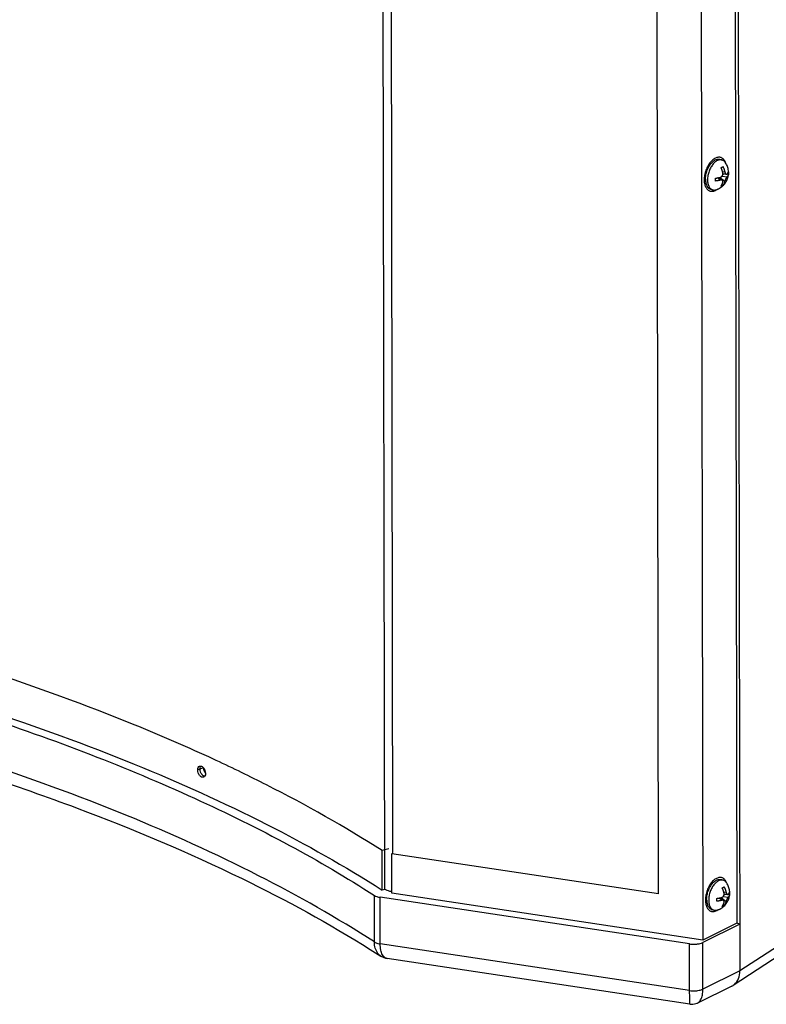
# Paper-space layout 'Layout1' of a CAD drawing. Header units: inches. Extents: x 29 to 351, y 58 to 234.
# Tile 1 of 104: x 46.02 to 53.53, y 58.37 to 68.27. Entities that reach past the tile are written whole.
import ezdxf

# ---------------------------------------------------------------- set-up
doc = ezdxf.new("R2010")
doc.units = ezdxf.units.IN
doc.header["$LTSCALE"] = 1.1
doc.header["$MEASUREMENT"] = 0
doc.layers.get('0').update_dxf_attribs({"linetype": 'CONTINUOUS'})
for name, color, linetype in [('02___PRT_ALL_AXES', 7, 'CONTINUOUS'), ('3_ALL_AXES', 7, 'CONTINUOUS'), ('6_ALL_SURFS', 7, 'CONTINUOUS'), ('7_ALL_FEATURES', 7, 'CONTINUOUS')]:
    doc.layers.add(name, color=color, linetype=linetype)

psp = doc.layouts.get("Layout1")

# ---------------------------------------------------------------- linework, layer by layer
at = {"color": 7, "linetype": 'Continuous'}
for p, q in [((53.12391529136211, 66.83095405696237), (53.12189853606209, 66.83644080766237)), ((53.03153318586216, 66.56071497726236), (53.03595243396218, 66.56363110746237)), ((53.13609854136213, 59.58674887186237), (53.13408178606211, 59.59223562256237)), ((53.04371643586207, 59.31650979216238), (53.04813568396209, 59.31942592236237)), ((53.26708187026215, 59.17370822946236), (53.23661036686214, 59.18369845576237))]:
    psp.add_line(p, q, dxfattribs=at)
for points, start_tangent, end_tangent in [([(53.02038056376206, 66.87912224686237), (53.00441798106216, 66.86959516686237), (52.98878590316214, 66.85696043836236), (52.97380255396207, 66.84147526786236), (52.9597729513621, 66.82345488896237), (52.94698269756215, 66.80326614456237), (52.93569216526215, 66.78132001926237)], (-0.8968049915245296, -0.4424260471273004), (-0.4188671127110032, -0.9080475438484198)), ([(53.07584923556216, 66.88528432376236), (53.06700787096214, 66.88745679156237), (53.05199732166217, 66.88814489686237), (53.03634869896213, 66.88534773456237), (53.02038056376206, 66.87912224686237)], (-0.9502964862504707, 0.3113464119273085), (-0.8968049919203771, -0.4424260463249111)), ([(53.12189853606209, 66.83644080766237), (53.11488051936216, 66.85118007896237), (53.10525724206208, 66.86497254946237), (53.09391167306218, 66.87575147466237), (53.08107477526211, 66.88329742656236), (53.07584923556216, 66.88528432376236)], (-0.3660260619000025, 0.9306046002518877), (-0.950296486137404, 0.3113464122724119)), ([(52.92613119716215, 66.75806327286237), (52.91849442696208, 66.73396934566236), (52.91293731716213, 66.70952872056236)], (-0.3413797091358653, -0.9399254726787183), (-0.1800875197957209, -0.983650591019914)), ([(52.93569216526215, 66.78132001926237), (52.92613119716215, 66.75806327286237)], (-0.4188671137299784, -0.9080475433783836), (-0.3413797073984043, -0.939925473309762)), ([(52.90957299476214, 66.68523893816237), (52.90846994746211, 66.66159446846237), (52.90965063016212, 66.63907664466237), (52.91309100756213, 66.61814386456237), (52.91872104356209, 66.59922225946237), (52.92642612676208, 66.58269701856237), (52.93604940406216, 66.56890454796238), (52.94739497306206, 66.55812562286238), (52.96023187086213, 66.55057967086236), (52.96545741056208, 66.54859277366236)], (-0.09280137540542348, -0.9956846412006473), (0.9502964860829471, -0.311346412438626)), ([(52.91293731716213, 66.70952872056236), (52.90957299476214, 66.68523893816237)], (-0.1800875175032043, -0.9836505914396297), (-0.09280137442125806, -0.995684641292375)), ([(52.96545741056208, 66.54859277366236), (52.97429877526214, 66.54642030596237), (52.98930932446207, 66.54573220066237), (53.00495794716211, 66.54852936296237), (53.02092608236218, 66.55475485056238)], (0.9502964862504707, -0.3113464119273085), (0.8968049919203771, 0.4424260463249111)), ([(53.02092608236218, 66.55475485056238), (53.03153318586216, 66.56071497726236)], (0.8968049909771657, 0.4424260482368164), (0.8457609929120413, 0.5335619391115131)), ([(47.87884286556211, 60.71786159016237), (47.87359653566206, 60.74710813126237)], (-0.3353685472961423, 0.9420870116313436), (-0.001681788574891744, 0.9999985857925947)), ([(47.89314083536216, 60.69160296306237), (47.88504851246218, 60.70398455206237), (47.87884286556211, 60.71786159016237)], (-0.6208034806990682, 0.7839662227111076), (-0.335368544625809, 0.9420870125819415)), ([(53.03256381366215, 59.63491706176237), (53.01660123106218, 59.62538998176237), (53.00096915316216, 59.61275525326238), (52.98598580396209, 59.59727008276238), (52.97195620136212, 59.57924970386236), (52.95916594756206, 59.55906095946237), (52.94787541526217, 59.53711483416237)], (-0.8968049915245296, -0.4424260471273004), (-0.4188671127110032, -0.9080475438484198)), ([(53.08803248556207, 59.64107913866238), (53.07919112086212, 59.64325160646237), (53.06418057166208, 59.64393971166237), (53.04853194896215, 59.64114254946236), (53.03256381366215, 59.63491706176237)], (-0.9502964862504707, 0.3113464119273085), (-0.8968049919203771, -0.4424260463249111)), ([(53.13408178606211, 59.59223562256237), (53.12706376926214, 59.60697489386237), (53.1174404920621, 59.62076736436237), (53.10609492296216, 59.63154628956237), (53.09325802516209, 59.63909224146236), (53.08803248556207, 59.64107913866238)], (-0.3660260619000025, 0.9306046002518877), (-0.950296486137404, 0.3113464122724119)), ([(52.94787541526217, 59.53711483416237), (52.93831444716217, 59.51385808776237)], (-0.4188671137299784, -0.9080475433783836), (-0.3413797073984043, -0.939925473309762)), ([(52.92175624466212, 59.44103375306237), (52.92065319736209, 59.41738928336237), (52.9218338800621, 59.39487145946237), (52.92527425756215, 59.37393867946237), (52.93090429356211, 59.35501707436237), (52.9386093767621, 59.33849183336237), (52.94823265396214, 59.32469936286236), (52.95957822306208, 59.31392043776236), (52.97241512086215, 59.30637448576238), (52.9776406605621, 59.30438758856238)], (-0.09280137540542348, -0.9956846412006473), (0.9502964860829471, -0.311346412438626)), ([(52.92512056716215, 59.46532353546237), (52.92175624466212, 59.44103375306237)], (-0.1800875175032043, -0.9836505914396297), (-0.09280137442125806, -0.995684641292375)), ([(52.93831444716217, 59.51385808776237), (52.93067767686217, 59.48976416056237), (52.92512056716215, 59.46532353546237)], (-0.3413797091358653, -0.9399254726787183), (-0.1800875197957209, -0.983650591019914)), ([(52.9776406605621, 59.30438758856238), (52.98648202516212, 59.30221512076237), (53.00149257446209, 59.30152701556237), (53.01714119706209, 59.30432417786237), (53.03310933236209, 59.31054966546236)], (0.9502964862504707, -0.3113464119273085), (0.8968049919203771, 0.4424260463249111)), ([(53.03310933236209, 59.31054966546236), (53.04371643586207, 59.31650979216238)], (0.8968049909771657, 0.4424260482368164), (0.8457609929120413, 0.5335619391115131))]:
    psp.add_spline(points, degree=3, dxfattribs=dict(at, start_tangent=start_tangent, end_tangent=end_tangent))
at = {"layer": '02___PRT_ALL_AXES', "color": 7, "linetype": 'Continuous'}
for p, q in [((53.06971451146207, 66.86658162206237), (53.08995116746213, 66.85994693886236)), ((52.97159213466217, 66.56729547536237), (52.99182879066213, 66.56066079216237)), ((53.08189776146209, 59.62237643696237), (53.10213441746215, 59.61574175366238)), ((52.98377538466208, 59.32309029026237), (53.00401204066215, 59.31645560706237))]:
    psp.add_line(p, q, dxfattribs=at)
for points, start_tangent, end_tangent in [([(52.95829026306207, 66.79897752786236), (52.9705840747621, 66.81719024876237), (52.98399635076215, 66.83316351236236), (52.99822748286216, 66.84654050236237), (53.01295957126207, 66.85702239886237), (53.02786352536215, 66.86437505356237), (53.04260641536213, 66.86843422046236), (53.0568589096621, 66.86910922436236), (53.06971639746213, 66.86658093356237)], (0.5184238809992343, 0.8551237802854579), (0.9502820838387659, -0.3113903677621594)), ([(52.9252935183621, 66.71242226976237), (52.93070481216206, 66.73516572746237), (52.93812540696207, 66.75750202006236)], (0.1881122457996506, 0.9821475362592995), (0.3562145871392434, 0.9344041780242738)), ([(52.93812540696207, 66.75750202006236), (52.94738953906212, 66.77893219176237)], (0.3562145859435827, 0.9344041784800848), (0.4372441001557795, 0.8993428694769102)), ([(52.94738953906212, 66.77893219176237), (52.95829026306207, 66.79897752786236)], (0.4372440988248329, 0.899342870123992), (0.5184238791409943, 0.8551237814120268)), ([(52.92093476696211, 66.66774381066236), (52.92201240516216, 66.68977969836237)], (-0.001681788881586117, 0.9999985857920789), (0.09709414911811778, 0.9952752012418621)), ([(52.92093476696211, 66.66774381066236), (52.92208467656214, 66.64680685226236), (52.92543644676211, 66.62743651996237), (52.93091520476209, 66.61006551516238), (52.93839856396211, 66.59508187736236), (52.94771935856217, 66.58282031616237), (52.95866937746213, 66.57355473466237), (52.97100401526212, 66.56749211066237), (52.97159024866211, 66.56729616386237)], (0.001681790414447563, -0.9999985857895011), (0.9502820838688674, -0.3113903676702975)), ([(52.92201240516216, 66.68977969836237), (52.9252935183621, 66.71242226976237)], (0.09709415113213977, 0.9952752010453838), (0.1881122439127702, 0.9821475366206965)), ([(52.97047351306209, 59.55477234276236), (52.98276732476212, 59.57298506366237), (52.99617960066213, 59.58895832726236), (53.01041073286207, 59.60233531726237), (53.02514282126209, 59.61281721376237), (53.04004677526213, 59.62016986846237), (53.05478966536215, 59.62422903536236), (53.06904215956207, 59.62490403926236), (53.08189964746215, 59.62237574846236)], (0.5184238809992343, 0.8551237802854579), (0.9502820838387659, -0.3113903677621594)), ([(52.95030865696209, 59.51329683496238), (52.95957278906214, 59.53472700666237)], (0.3562145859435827, 0.9344041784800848), (0.4372441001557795, 0.8993428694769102)), ([(52.95957278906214, 59.53472700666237), (52.97047351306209, 59.55477234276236)], (0.4372440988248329, 0.899342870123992), (0.5184238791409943, 0.8551237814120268)), ([(52.93311801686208, 59.42353862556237), (52.93419565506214, 59.44557451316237)], (-0.001681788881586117, 0.9999985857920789), (0.09709414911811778, 0.9952752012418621)), ([(52.93311801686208, 59.42353862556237), (52.93426792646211, 59.40260166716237), (52.93761969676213, 59.38323133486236), (52.94309845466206, 59.36586033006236), (52.95058181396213, 59.35087669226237), (52.95990260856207, 59.33861513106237), (52.97085262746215, 59.32934954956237), (52.9831872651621, 59.32328692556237), (52.98377349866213, 59.32309097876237)], (0.001681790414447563, -0.9999985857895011), (0.9502820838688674, -0.3113903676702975)), ([(52.93419565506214, 59.44557451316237), (52.93747676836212, 59.46821708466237)], (0.09709415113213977, 0.9952752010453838), (0.1881122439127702, 0.9821475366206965)), ([(52.93747676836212, 59.46821708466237), (52.94288806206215, 59.49096054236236), (52.95030865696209, 59.51329683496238)], (0.1881122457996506, 0.9821475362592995), (0.3562145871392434, 0.9344041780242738))]:
    psp.add_spline(points, degree=3, dxfattribs=dict(at, start_tangent=start_tangent, end_tangent=end_tangent))
at = {"layer": '3_ALL_AXES', "color": 7, "linetype": 'Continuous'}
for points, start_tangent, end_tangent in [([(47.87884286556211, 60.71786159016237), (47.87359653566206, 60.74710813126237)], (-0.3332037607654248, 0.9428548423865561), (-0.001681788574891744, 0.9999985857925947)), ([(47.89314083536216, 60.69160296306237), (47.87884286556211, 60.71786159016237)], (-0.6159642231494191, 0.7877741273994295), (-0.3332037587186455, 0.9428548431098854))]:
    psp.add_spline(points, degree=3, dxfattribs=dict(at, start_tangent=start_tangent, end_tangent=end_tangent))
at = {"layer": '6_ALL_SURFS', "color": 7, "linetype": 'Continuous'}
psp.add_line((47.87384980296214, 60.74088776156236), (47.87359653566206, 60.74710813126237), dxfattribs=at)
for points, start_tangent, end_tangent in [([(47.87884286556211, 60.71786159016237), (47.87359653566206, 60.74710813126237)], (-0.3353685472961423, 0.9420870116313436), (-0.001681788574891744, 0.9999985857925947)), ([(47.89314083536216, 60.69160296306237), (47.88504851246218, 60.70398455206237), (47.87884286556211, 60.71786159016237)], (-0.6208034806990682, 0.7839662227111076), (-0.335368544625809, 0.9420870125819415))]:
    psp.add_spline(points, degree=3, dxfattribs=dict(at, start_tangent=start_tangent, end_tangent=end_tangent))
at = {"layer": '7_ALL_FEATURES', "color": 7, "linetype": 'Continuous'}
for p, q in [((53.21625165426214, 89.39754140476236), (53.26786984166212, 58.70517754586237)), ((53.18661017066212, 88.91399878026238), (53.23661036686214, 59.18369845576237)), ((52.84394947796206, 88.74520805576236), (52.89395010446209, 59.01465186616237)), ((52.44943022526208, 59.47800668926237), (52.40072147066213, 88.44041110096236)), ((49.69628737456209, 59.52465759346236), (49.67004249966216, 75.12995659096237)), ((49.77717003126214, 59.89437079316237), (49.75156537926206, 75.11899094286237)), ((53.12395314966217, 66.83104154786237), (53.12070383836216, 66.83589274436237)), ((53.07248398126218, 66.65836970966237), (53.04233245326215, 66.68062076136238)), ((53.04632185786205, 66.68132396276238), (53.08938809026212, 66.65735141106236)), ((53.06116194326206, 66.67306332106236), (53.06114290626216, 66.68438274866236)), ((53.06672464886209, 66.68572122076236), (53.11559513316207, 66.64619829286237)), ((53.08760659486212, 66.69727370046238), (53.13865018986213, 66.69101187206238)), ((53.11543425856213, 66.74185489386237), (53.09383567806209, 66.73853307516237)), ((53.09573066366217, 66.71452569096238), (53.1089673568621, 66.72105582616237)), ((53.09656918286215, 66.72305487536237), (53.13172687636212, 66.71738614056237)), ((53.15167891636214, 66.71279996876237), (53.13588419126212, 66.71797834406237)), ((53.15181923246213, 66.71277688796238), (53.15183323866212, 66.71290266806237)), ((53.0308537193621, 66.56183807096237), (53.03592009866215, 66.56366291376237)), ((53.09696705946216, 66.60645305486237), (53.08539637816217, 66.61024655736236)), ((64.97905950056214, 66.32973052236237), (53.26786984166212, 58.70517754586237)), ((64.90713478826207, 66.18155207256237), (53.19894504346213, 58.55895218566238)), ((48.00146806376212, 60.82051733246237), (47.92516842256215, 60.85580146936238)), ((47.87359653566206, 60.74710813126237), (47.8147542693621, 60.72596773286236)), ((49.73562687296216, 59.93127668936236), (49.66894980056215, 59.91432659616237)), ((49.66961654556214, 59.51787755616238), (49.66894980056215, 59.91432659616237)), ((49.77613936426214, 59.89327211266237), (49.76603242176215, 59.88249821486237)), ((49.76669916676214, 59.48604917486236), (49.76603242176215, 59.88249821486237)), ((52.44943022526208, 59.47800668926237), (49.76603242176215, 59.88249821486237)), ((49.69628737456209, 59.52465759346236), (49.66961654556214, 59.51787755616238)), ((53.13613639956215, 59.58683636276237), (53.13288708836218, 59.59168755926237)), ((49.59196905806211, 58.99512481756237), (49.59118108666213, 59.46365550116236)), ((49.6504628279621, 58.97587099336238), (49.64967485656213, 59.44440167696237)), ((52.76133202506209, 58.97535495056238), (49.64967485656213, 59.44440167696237)), ((52.89395010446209, 59.01465186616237), (49.76669916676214, 59.48604917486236)), ((53.08466723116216, 59.41416452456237), (53.05451570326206, 59.43641557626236)), ((53.05850510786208, 59.43711877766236), (53.1015713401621, 59.41314622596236)), ((53.07334519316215, 59.42885813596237), (53.07332615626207, 59.44017756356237)), ((53.07890789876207, 59.44151603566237), (53.12777838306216, 59.40199310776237)), ((53.0997898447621, 59.45306851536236), (53.15083343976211, 59.44680668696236)), ((53.12761750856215, 59.49764970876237), (53.10601892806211, 59.49432789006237)), ((53.10791391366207, 59.47032050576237), (53.12115060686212, 59.47685064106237)), ((53.10875243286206, 59.47884969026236), (53.14391012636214, 59.47318095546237)), ((53.16386216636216, 59.46859478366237), (53.1480674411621, 59.47377315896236)), ((53.16400248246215, 59.46857170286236), (53.1640164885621, 59.46869748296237)), ((53.10915030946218, 59.36224786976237), (53.09757962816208, 59.36604137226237)), ((53.04303696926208, 59.31763288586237), (53.04810334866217, 59.31945772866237)), ((53.23661036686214, 59.18369845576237), (52.89395010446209, 59.01465186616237)), ((53.26708187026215, 59.17370822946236), (52.89451257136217, 58.98990644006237)), ((52.76211999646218, 58.50682426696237), (49.6504628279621, 58.97587099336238)), ((52.76211999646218, 58.50682426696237), (52.76133202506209, 58.97535495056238)), ((52.89530054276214, 58.52137575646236), (52.89451257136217, 58.98990644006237)), ((49.55030468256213, 58.91982518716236), (49.6013526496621, 58.88755363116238)), ((49.6013526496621, 58.88755363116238), (49.65697741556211, 58.85196639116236)), ((49.65695508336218, 58.85198070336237), (49.65573781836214, 58.85277541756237)), ((52.76440187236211, 58.36922702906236), (49.72023006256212, 58.82810111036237)), ((53.26786984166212, 58.70517754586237), (52.89530054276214, 58.52137575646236)), ((53.18522550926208, 58.55114132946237), (52.84025494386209, 58.38095498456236)), ((53.18532522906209, 58.55119066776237), (53.19887177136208, 58.55890448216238)), ((52.7647894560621, 58.36916860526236), (52.76478747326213, 58.36916894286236)), ((52.84004764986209, 58.38085273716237), (52.84012413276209, 58.38089046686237))]:
    psp.add_line(p, q, dxfattribs=at)
for points in [[(49.65552445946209, 58.85292363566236), (49.7016706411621, 58.83204797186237), (49.72054354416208, 58.82806485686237)], [(52.76476255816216, 58.36918005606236), (52.79547148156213, 58.36829014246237), (52.84009823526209, 58.38089481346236)]]:
    psp.add_lwpolyline(points, dxfattribs=at)
for points, start_tangent, end_tangent in [([(53.04064752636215, 66.85446715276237), (53.02645856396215, 66.84599863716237), (53.01256338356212, 66.83476776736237), (52.99924485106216, 66.82100317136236), (52.98677409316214, 66.80498505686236), (52.97540497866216, 66.78703950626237), (52.96536894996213, 66.76753183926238), (52.95687031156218, 66.74685917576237), (52.9500820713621, 66.72544235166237), (52.94514241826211, 66.70371735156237), (52.94215190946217, 66.68212643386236), (52.94117142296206, 66.66110912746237)], (-0.8968049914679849, -0.4424260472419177), (0.00168179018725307, -0.9999985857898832)), ([(53.08995064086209, 66.85994533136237), (53.08209402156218, 66.86187563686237), (53.06875131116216, 66.86248728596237), (53.05484142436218, 66.86000091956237), (53.04064752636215, 66.85446715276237)], (-0.9503110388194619, 0.3113019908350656), (-0.8968049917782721, -0.4424260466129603)), ([(53.12070404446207, 66.83589288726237), (53.11609346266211, 66.84188964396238), (53.10600851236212, 66.85147091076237), (53.0945979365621, 66.85817842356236), (53.08995064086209, 66.85994533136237)], (-0.5698249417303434, 0.8217661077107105), (-0.9503110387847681, 0.3113019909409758)), ([(53.07670815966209, 66.78402638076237), (53.08213850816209, 66.78630942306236), (53.08732570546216, 66.78873416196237)], (0.9288131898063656, 0.3705483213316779), (0.8968049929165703, 0.4424260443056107)), ([(53.09549054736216, 66.73201594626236), (53.09396902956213, 66.73805810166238), (53.09214242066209, 66.74456414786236), (53.09009479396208, 66.75114384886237), (53.08785004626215, 66.75770369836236), (53.08537191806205, 66.76433188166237), (53.08266756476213, 66.77098407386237), (53.07977646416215, 66.77755485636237), (53.07670815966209, 66.78402638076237)], (-0.2314729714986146, 0.9728413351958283), (-0.4410919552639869, 0.8974619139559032)), ([(53.08732570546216, 66.78873416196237), (53.09218583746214, 66.79126613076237), (53.09665187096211, 66.79386532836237)], (0.8968049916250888, 0.442426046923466), (0.8514630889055, 0.5244145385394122)), ([(53.09665187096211, 66.79386532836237), (53.09933277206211, 66.78823746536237), (53.10187532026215, 66.78254431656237), (53.10427639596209, 66.77679184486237), (53.10652520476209, 66.77100680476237), (53.10861870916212, 66.76520059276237), (53.11057160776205, 66.75933105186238), (53.11239007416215, 66.75336726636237), (53.11403592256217, 66.74743159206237), (53.11543425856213, 66.74185489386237)], (0.4410919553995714, -0.8974619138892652), (0.2314729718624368, -0.9728413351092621)), ([(53.15183323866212, 66.71290266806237), (53.15293683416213, 66.73264455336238), (53.15180549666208, 66.75304707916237), (53.14814930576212, 66.77418422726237), (53.14166509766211, 66.79569373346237), (53.13300447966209, 66.81537939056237), (53.12395314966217, 66.83104154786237)], (0.1103223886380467, 0.9938958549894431), (-0.5430004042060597, 0.8397324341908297)), ([(52.94117142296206, 66.66110912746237), (52.9422209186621, 66.64109328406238), (52.94527903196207, 66.62248636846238), (52.95028350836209, 66.60566716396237), (52.95713247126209, 66.59097806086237), (52.96568649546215, 66.57871808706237), (52.97577144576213, 66.56913682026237), (52.98718202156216, 66.56242930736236), (52.99182931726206, 66.56066239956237)], (0.001681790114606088, -0.9999985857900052), (0.9503110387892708, -0.3113019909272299)), ([(53.02199630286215, 66.67767946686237), (53.02793785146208, 66.67842217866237), (53.03384299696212, 66.67925131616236), (53.03967544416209, 66.68016252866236), (53.0454110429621, 66.68115170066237), (53.0463229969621, 66.68131775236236)], (0.9931740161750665, 0.116642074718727), (0.9835902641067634, 0.1804167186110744)), ([(53.02204479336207, 66.64884680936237), (53.02260252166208, 66.65826124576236), (53.0225863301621, 66.66788873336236), (53.02199630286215, 66.67767946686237)], (0.09045044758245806, 0.9959009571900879), (-0.08854432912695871, 0.996072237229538)), ([(53.07248398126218, 66.65836970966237), (53.06695274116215, 66.65692701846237), (53.06088085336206, 66.65547119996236), (53.05468006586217, 66.65411354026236), (53.04841475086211, 66.65286608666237), (53.04199320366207, 66.65170997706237), (53.03542473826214, 66.65064917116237), (53.02875882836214, 66.64969276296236), (53.02204479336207, 66.64884680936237)], (-0.9650985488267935, -0.2618869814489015), (-0.9931740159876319, -0.1166420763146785)), ([(53.0463229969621, 66.68131775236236), (53.05104258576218, 66.68221679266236), (53.05660657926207, 66.68336498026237), (53.06213249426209, 66.68460477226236), (53.06751493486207, 66.68591335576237), (53.0724354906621, 66.68720236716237)], (0.9835902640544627, 0.1804167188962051), (0.9650985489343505, 0.2618869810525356)), ([(53.05211768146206, 66.57069242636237), (53.0735772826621, 66.58317999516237), (53.0939096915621, 66.59920138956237), (53.11122338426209, 66.61732976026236), (53.12470805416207, 66.63583676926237), (53.13516819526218, 66.65468366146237), (53.14303467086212, 66.67383407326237), (53.14854602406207, 66.69324469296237), (53.15181923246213, 66.71277688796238)], (0.8968049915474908, 0.4424260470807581), (0.1110186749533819, 0.9938183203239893)), ([(53.0724354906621, 66.68720236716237), (53.07750316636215, 66.68913569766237), (53.08169992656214, 66.69168123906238), (53.0852033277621, 66.69462680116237), (53.08811135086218, 66.69782962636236), (53.09038736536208, 66.70101638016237), (53.09222470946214, 66.70424552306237), (53.09379777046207, 66.70777514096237), (53.09505156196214, 66.71154433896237), (53.09593380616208, 66.71541751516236), (53.09643333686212, 66.71926169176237), (53.09657316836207, 66.72305491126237)], (0.9650985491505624, 0.2618869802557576), (-0.009001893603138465, 0.9999594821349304)), ([(53.08940965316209, 66.65733926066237), (53.08817648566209, 66.65795598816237), (53.08526027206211, 66.65893530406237), (53.08175208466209, 66.65944523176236), (53.07755228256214, 66.65933620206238), (53.07248398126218, 66.65836970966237)], (-0.8727529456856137, 0.4881621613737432), (-0.9650985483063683, -0.2618869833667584)), ([(53.0956514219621, 66.63635934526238), (53.09645928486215, 66.64019276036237), (53.09670652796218, 66.64338249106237), (53.09655637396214, 66.64615440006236), (53.09604725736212, 66.64873458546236), (53.09515441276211, 66.65116188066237), (53.09389048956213, 66.65333714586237), (53.09230882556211, 66.65518520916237), (53.09046303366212, 66.65668906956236), (53.08940965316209, 66.65733926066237)], (0.2677598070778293, 0.9634856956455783), (-0.8727529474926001, 0.4881621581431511)), ([(53.09657316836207, 66.72305491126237), (53.09657229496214, 66.72314177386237), (53.09631253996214, 66.72731689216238), (53.09549054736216, 66.73201594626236)], (-0.0090018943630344, 0.9999594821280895), (-0.2314729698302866, 0.9728413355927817)), ([(53.11543425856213, 66.74185489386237), (53.11666219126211, 66.73735403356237), (53.11792937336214, 66.73366779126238), (53.11924171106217, 66.73051485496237), (53.12067719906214, 66.72763095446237), (53.12226758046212, 66.72497496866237), (53.12396188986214, 66.72265859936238), (53.12569608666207, 66.72076052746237), (53.12743158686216, 66.71929282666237), (53.12931824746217, 66.71815701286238), (53.13144318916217, 66.71743711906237), (53.13171376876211, 66.71738851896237)], (0.231472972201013, -0.972841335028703), (0.9872233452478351, -0.1593426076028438)), ([(53.13865018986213, 66.69101187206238), (53.13614167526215, 66.68824055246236), (53.1337581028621, 66.68510166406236), (53.13150266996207, 66.68174775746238), (53.12938538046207, 66.67828590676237), (53.12750842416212, 66.67496794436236), (53.12578125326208, 66.67170222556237), (53.12405562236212, 66.66822214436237), (53.12237160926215, 66.66459338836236), (53.12079239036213, 66.66094800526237), (53.11936498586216, 66.65740737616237), (53.11806013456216, 66.65390925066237), (53.11680809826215, 66.65022995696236), (53.11559513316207, 66.64619829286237)], (-0.7154443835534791, -0.69866968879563), (-0.2677598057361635, -0.963485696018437)), ([(53.13171376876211, 66.71738851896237), (53.13370389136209, 66.71733618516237), (53.13609141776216, 66.71803937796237), (53.13860169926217, 66.71984452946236)], (0.9872233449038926, -0.1593426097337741), (0.7154443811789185, 0.6986696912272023)), ([(53.13860169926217, 66.71984452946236), (53.14100073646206, 66.72231412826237), (53.14332279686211, 66.72499934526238), (53.14537981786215, 66.72771555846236), (53.14715542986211, 66.73043498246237), (53.14867709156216, 66.73319754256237), (53.14993703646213, 66.73599877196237), (53.15092308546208, 66.73881734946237), (53.15163042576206, 66.74163262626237)], (0.7154443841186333, 0.6986696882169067), (0.1983758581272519, 0.9801260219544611)), ([(53.15167891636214, 66.71279996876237), (53.15106735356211, 66.71030979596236), (53.15023796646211, 66.70781654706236), (53.14919403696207, 66.70533539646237), (53.14794072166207, 66.70287668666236), (53.14648153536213, 66.70044366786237), (53.14480635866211, 66.69802051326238), (53.14290040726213, 66.69559389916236), (53.14079800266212, 66.69320994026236), (53.13865018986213, 66.69101187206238)], (-0.1983758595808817, -0.9801260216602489), (-0.7154443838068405, -0.6986696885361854)), ([(53.15163042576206, 66.74163262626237), (53.15222045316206, 66.73184189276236), (53.15223664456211, 66.72221440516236), (53.15167891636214, 66.71279996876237)], (0.08854432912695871, -0.996072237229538), (-0.09045044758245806, -0.9959009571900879)), ([(52.99182931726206, 66.56066239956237), (52.99968593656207, 66.55873209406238), (53.0130286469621, 66.55812044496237), (53.02693853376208, 66.56060681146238), (53.03085378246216, 66.56183788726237)], (0.950311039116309, -0.3113019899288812), (0.9457809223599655, 0.3248052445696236)), ([(53.03592009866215, 66.56366291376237), (53.03815880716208, 66.56452413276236), (53.04526654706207, 66.56748888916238), (53.05211768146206, 66.57069242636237)], (0.935681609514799, 0.3528454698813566), (0.8968049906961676, 0.4424260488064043)), ([(53.07702334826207, 66.59661410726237), (53.07968826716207, 66.60048931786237), (53.0822144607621, 66.60452065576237), (53.08459882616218, 66.60870419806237), (53.08683064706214, 66.61302024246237), (53.08890692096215, 66.61745937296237), (53.09084222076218, 66.62205414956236), (53.09264262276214, 66.62683147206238), (53.09427031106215, 66.63169390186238), (53.0956514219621, 66.63635934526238)], (0.5843327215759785, 0.8115141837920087), (0.2677598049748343, 0.963485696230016)), ([(53.0876408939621, 66.60132188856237), (53.08245369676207, 66.59889714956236), (53.07702334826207, 66.59661410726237)], (-0.8968049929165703, -0.4424260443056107), (-0.9288131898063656, -0.3705483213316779)), ([(53.09696705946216, 66.60645305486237), (53.09250102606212, 66.60385385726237), (53.0876408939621, 66.60132188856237)], (-0.8514630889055, -0.5244145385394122), (-0.8968049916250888, -0.442426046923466)), ([(53.11559513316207, 66.64619829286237), (53.11409227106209, 66.64114769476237), (53.11228554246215, 66.63583285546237), (53.11025780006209, 66.63058928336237), (53.10803265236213, 66.62549491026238), (53.10557409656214, 66.62048524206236), (53.10288914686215, 66.61559995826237), (53.10001696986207, 66.61091869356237), (53.09696705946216, 66.60645305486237)], (-0.2677598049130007, -0.9634856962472), (-0.5843327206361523, -0.8115141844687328)), ([(47.92516842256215, 60.85580146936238), (47.17536532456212, 61.18030567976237), (45.6881778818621, 61.72443679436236), (44.06326433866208, 62.20062268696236), (42.31958731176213, 62.60330628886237), (40.47749577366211, 62.92778821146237)], (-0.9086586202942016, 0.4175398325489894), (-0.988827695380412, 0.1490630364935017)), ([(40.48696985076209, 62.53001047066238), (42.32025405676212, 62.20685724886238), (44.06393108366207, 61.80417364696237), (45.68884462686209, 61.32798775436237), (47.17603206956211, 60.78385663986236), (48.50813800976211, 60.17813026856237), (49.66961654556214, 59.51787755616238)], (0.9887939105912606, -0.1492869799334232), (0.842537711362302, -0.5386373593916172)), ([(40.46841166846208, 62.47350113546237), (41.76011895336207, 62.25451703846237), (43.10549180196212, 61.97410703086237), (44.38885989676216, 61.65018922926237), (45.60159089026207, 61.28494235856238), (46.73552722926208, 60.88082326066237), (47.78304144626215, 60.44055028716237), (48.73708774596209, 59.96708486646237), (49.59118108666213, 59.46365550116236)], (0.9886766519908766, -0.1500615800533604), (0.8404025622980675, -0.5419626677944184)), ([(49.59196905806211, 58.99512481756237), (48.42715708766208, 59.66165676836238), (47.09272363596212, 60.27052499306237), (45.60243066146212, 60.81639469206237), (43.97267699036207, 61.29345537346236), (42.22085618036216, 61.69643455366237), (40.36269912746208, 62.02098455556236)], (-0.8404025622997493, 0.5419626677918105), (-0.9890872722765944, 0.1473308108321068)), ([(40.43205970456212, 61.87330782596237), (42.64197853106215, 61.47502335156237), (44.71807951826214, 60.96010034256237), (46.60194908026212, 60.34183347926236), (48.26028648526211, 59.63264756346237), (49.55030468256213, 58.91982518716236)], (0.9890060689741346, -0.1478749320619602), (0.8466249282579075, -0.5321900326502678)), ([(49.66894980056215, 59.91432659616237), (48.50747126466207, 60.57457930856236), (48.00146806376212, 60.82051733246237)], (-0.8425377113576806, 0.5386373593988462), (-0.906625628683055, 0.4219359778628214)), ([(47.8147542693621, 60.72596773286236), (47.81995984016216, 60.75066892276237), (47.83415589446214, 60.76394949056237)], (-0.001681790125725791, 0.9999985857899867), (0.9410481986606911, 0.3382725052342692)), ([(47.82077301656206, 60.69457482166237), (47.81997871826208, 60.69673106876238), (47.8147542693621, 60.72596773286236)], (-0.356918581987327, 0.9341354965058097), (-0.00168178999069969, 0.9999985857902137)), ([(47.83415589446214, 60.76394949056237), (47.8436405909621, 60.76510503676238), (47.85376147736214, 60.76233111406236), (47.86387232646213, 60.75585276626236), (47.8732706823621, 60.74611062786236), (47.87456533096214, 60.74441423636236)], (0.9410481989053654, 0.3382725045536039), (0.5953754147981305, -0.8034476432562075)), ([(47.8382911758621, 60.73442389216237), (47.84350562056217, 60.75912107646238), (47.8442173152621, 60.76037593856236)], (-0.001681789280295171, 0.9999985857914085), (0.5109215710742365, 0.8596273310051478)), ([(47.84431258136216, 60.70304581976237), (47.84352437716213, 60.70518327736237), (47.8382911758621, 60.73442389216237)], (-0.3571450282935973, 0.9340489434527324), (-0.001681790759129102, 0.9999985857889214)), ([(47.87456533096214, 60.74441423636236), (47.88129424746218, 60.73373199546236), (47.88664974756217, 60.72201230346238)], (0.5953754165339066, -0.8034476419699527), (0.3548085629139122, -0.934938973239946)), ([(47.88664974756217, 60.72201230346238), (47.88743926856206, 60.71985436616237), (47.89262929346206, 60.69060541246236)], (0.3548085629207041, -0.9349389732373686), (0.001681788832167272, -0.9999985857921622)), ([(47.83515163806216, 60.66934024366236), (47.83421667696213, 60.67049957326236), (47.82615833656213, 60.68286579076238), (47.82077301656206, 60.69457482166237)], (-0.6357548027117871, 0.7718910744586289), (-0.3569185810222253, 0.9341354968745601)), ([(47.86588042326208, 60.65142793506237), (47.86387253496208, 60.65151436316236), (47.85376113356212, 60.65429167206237), (47.84364047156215, 60.66076651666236), (47.83515163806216, 60.66934024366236)], (-0.9999973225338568, 0.002314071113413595), (-0.6357548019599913, 0.7718910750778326)), ([(47.85871175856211, 60.67779433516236), (47.85778634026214, 60.67894092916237), (47.84971440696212, 60.69131329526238), (47.84431258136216, 60.70304581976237)], (-0.6359530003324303, 0.771727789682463), (-0.3571450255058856, 0.934048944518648)), ([(47.88357377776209, 60.66056162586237), (47.87736380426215, 60.66271806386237), (47.86722604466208, 60.66920066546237), (47.85871175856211, 60.67779433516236)], (-0.9735088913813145, 0.2286491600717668), (-0.6359530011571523, 0.7717277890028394)), ([(47.87329317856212, 60.65264695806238), (47.86588042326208, 60.65142793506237)], (-0.9423077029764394, -0.334747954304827), (-0.9999973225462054, 0.002314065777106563)), ([(47.89262929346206, 60.69060541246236), (47.88745859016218, 60.66591667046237), (47.88130395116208, 60.65765676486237), (47.87329317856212, 60.65264695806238)], (0.001681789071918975, -0.9999985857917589), (-0.9423077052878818, -0.3347479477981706)), ([(53.10213389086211, 59.61574014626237), (53.09427727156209, 59.61767045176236), (53.08093456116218, 59.61828210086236), (53.06702467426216, 59.61579573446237), (53.05283077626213, 59.61026196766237)], (-0.9503110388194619, 0.3113019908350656), (-0.8968049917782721, -0.4424260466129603)), ([(49.71841395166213, 59.51342440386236), (49.69628737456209, 59.52465759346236)], (-0.9260533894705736, 0.3773925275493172), (-0.8425377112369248, 0.5386373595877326)), ([(53.05283077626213, 59.61026196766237), (53.03864181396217, 59.60179345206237), (53.02474663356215, 59.59056258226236), (53.01142810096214, 59.57679798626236), (52.99895734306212, 59.56077987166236), (52.98758822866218, 59.54283432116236), (52.9775521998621, 59.52332665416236), (52.96905356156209, 59.50265399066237), (52.96226532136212, 59.48123716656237), (52.95732566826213, 59.45951216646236), (52.95433515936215, 59.43792124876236), (52.95335467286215, 59.41690394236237)], (-0.8968049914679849, -0.4424260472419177), (0.00168179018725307, -0.9999985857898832)), ([(53.08889140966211, 59.53982119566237), (53.09432175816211, 59.54210423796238), (53.09950895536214, 59.54452897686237)], (0.9288131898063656, 0.3705483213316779), (0.8968049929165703, 0.4424260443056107)), ([(53.10767379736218, 59.48781076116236), (53.10615227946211, 59.49385291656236), (53.10432567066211, 59.50035896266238), (53.1022780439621, 59.50693866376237), (53.10003329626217, 59.51349851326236), (53.09755516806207, 59.52012669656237), (53.09485081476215, 59.52677888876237), (53.09195971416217, 59.53334967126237), (53.08889140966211, 59.53982119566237)], (-0.2314729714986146, 0.9728413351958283), (-0.4410919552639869, 0.8974619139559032)), ([(53.09950895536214, 59.54452897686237), (53.10436908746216, 59.54706094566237), (53.10883512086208, 59.54966014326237)], (0.8968049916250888, 0.442426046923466), (0.8514630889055, 0.5244145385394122)), ([(53.13288729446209, 59.59168770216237), (53.12827671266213, 59.59768445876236), (53.11819176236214, 59.60726572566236), (53.10678118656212, 59.61397323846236), (53.10213389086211, 59.61574014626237)], (-0.5698249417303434, 0.8217661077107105), (-0.9503110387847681, 0.3113019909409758)), ([(53.10883512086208, 59.54966014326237), (53.11151602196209, 59.54403228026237), (53.11405857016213, 59.53833913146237), (53.11645964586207, 59.53258665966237), (53.11870845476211, 59.52680161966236), (53.12080195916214, 59.52099540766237), (53.12275485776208, 59.51512586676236), (53.12457332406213, 59.50916208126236), (53.12621917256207, 59.50322640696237), (53.12761750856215, 59.49764970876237)], (0.4410919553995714, -0.8974619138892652), (0.2314729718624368, -0.9728413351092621)), ([(53.1640164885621, 59.46869748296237), (53.16512008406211, 59.48843936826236), (53.1639887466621, 59.50884189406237), (53.16033255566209, 59.52997904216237), (53.15384834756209, 59.55148854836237), (53.14518772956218, 59.57117420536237), (53.13613639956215, 59.58683636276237)], (0.1103223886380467, 0.9938958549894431), (-0.5430004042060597, 0.8397324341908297)), ([(49.59118108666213, 59.46365550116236), (49.61596352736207, 59.45225525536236), (49.64967485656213, 59.44440167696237)], (0.840402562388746, -0.5419626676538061), (0.9888289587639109, -0.1490546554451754)), ([(49.74602470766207, 59.50437261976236), (49.71841395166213, 59.51342440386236)], (-0.9676537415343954, 0.2522820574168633), (-0.9260533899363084, 0.3773925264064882)), ([(49.76660520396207, 59.49980689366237), (49.74602470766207, 59.50437261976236)], (-0.9832085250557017, 0.1824856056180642), (-0.9676537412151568, 0.2522820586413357)), ([(53.03417955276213, 59.43347428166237), (53.04012110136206, 59.43421699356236), (53.0460262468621, 59.43504613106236), (53.05185869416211, 59.43595734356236), (53.05759429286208, 59.43694651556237), (53.05850624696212, 59.43711256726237)], (0.9931740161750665, 0.116642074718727), (0.9835902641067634, 0.1804167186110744)), ([(53.03422804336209, 59.40464162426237), (53.03478577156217, 59.41405606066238), (53.03476958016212, 59.42368354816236), (53.03417955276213, 59.43347428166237)], (0.09045044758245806, 0.9959009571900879), (-0.08854432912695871, 0.996072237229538)), ([(53.05850624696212, 59.43711256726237), (53.06322583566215, 59.43801160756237), (53.06878982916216, 59.43915979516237), (53.07431574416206, 59.44039958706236), (53.0796981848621, 59.44170817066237), (53.08461874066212, 59.44299718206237)], (0.9835902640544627, 0.1804167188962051), (0.9650985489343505, 0.2618869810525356)), ([(53.06430093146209, 59.32648724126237), (53.08576053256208, 59.33897481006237), (53.10609294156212, 59.35499620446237), (53.12340663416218, 59.37312457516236), (53.13689130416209, 59.39163158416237), (53.14735144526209, 59.41047847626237), (53.1552179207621, 59.42962888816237), (53.16072927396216, 59.44903950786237), (53.16400248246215, 59.46857170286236)], (0.8968049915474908, 0.4424260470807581), (0.1110186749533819, 0.9938183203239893)), ([(53.08461874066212, 59.44299718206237), (53.08968641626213, 59.44493051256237), (53.09388317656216, 59.44747605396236), (53.09738657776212, 59.45042161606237), (53.10029460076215, 59.45362444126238), (53.10257061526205, 59.45681119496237), (53.10440795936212, 59.46004033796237), (53.1059810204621, 59.46356995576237), (53.10723481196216, 59.46733915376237), (53.1081170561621, 59.47121233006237), (53.1086165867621, 59.47505650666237), (53.10875641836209, 59.47884972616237)], (0.9650985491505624, 0.2618869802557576), (-0.009001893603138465, 0.9999594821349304)), ([(53.10875641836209, 59.47884972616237), (53.10875554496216, 59.47893658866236), (53.10849578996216, 59.48311170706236), (53.10767379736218, 59.48781076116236)], (-0.0090018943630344, 0.9999594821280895), (-0.2314729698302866, 0.9728413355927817)), ([(53.12761750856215, 59.49764970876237), (53.12884544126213, 59.49314884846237), (53.13011262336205, 59.48946260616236), (53.13142496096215, 59.48630966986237), (53.13286044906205, 59.48342576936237), (53.13445083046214, 59.48076978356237), (53.13614513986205, 59.47845341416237), (53.1378793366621, 59.47655534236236), (53.13961483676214, 59.47508764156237), (53.14150149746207, 59.47395182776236), (53.14362643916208, 59.47323193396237), (53.14389701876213, 59.47318333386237)], (0.231472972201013, -0.972841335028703), (0.9872233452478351, -0.1593426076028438)), ([(53.15083343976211, 59.44680668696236), (53.14832492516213, 59.44403536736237), (53.14594135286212, 59.44089647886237), (53.14368591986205, 59.43754257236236), (53.14156863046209, 59.43408072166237), (53.13969167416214, 59.43076275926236), (53.13796450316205, 59.42749704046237), (53.13623887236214, 59.42401695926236), (53.13455485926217, 59.42038820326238), (53.1329756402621, 59.41674282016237), (53.13154823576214, 59.41320219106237), (53.13024338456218, 59.40970406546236), (53.12899134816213, 59.40602477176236), (53.12777838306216, 59.40199310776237)], (-0.7154443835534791, -0.69866968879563), (-0.2677598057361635, -0.963485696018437)), ([(53.14389701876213, 59.47318333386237), (53.14588714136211, 59.47313100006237), (53.14827466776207, 59.47383419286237), (53.15078494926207, 59.47563934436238)], (0.9872233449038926, -0.1593426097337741), (0.7154443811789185, 0.6986696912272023)), ([(53.15078494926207, 59.47563934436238), (53.15318398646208, 59.47810894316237), (53.15550604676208, 59.48079416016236), (53.15756306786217, 59.48351037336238), (53.15933867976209, 59.48622979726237), (53.16086034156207, 59.48899235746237), (53.16212028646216, 59.49179358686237), (53.1631063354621, 59.49461216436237), (53.16381367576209, 59.49742744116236)], (0.7154443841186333, 0.6986696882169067), (0.1983758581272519, 0.9801260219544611)), ([(53.16386216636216, 59.46859478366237), (53.16325060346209, 59.46610461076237), (53.16242121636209, 59.46361136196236), (53.16137728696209, 59.46113021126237), (53.16012397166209, 59.45867150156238), (53.1586647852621, 59.45623848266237), (53.15698960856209, 59.45381532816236), (53.15508365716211, 59.45138871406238), (53.1529812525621, 59.44900475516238), (53.15083343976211, 59.44680668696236)], (-0.1983758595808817, -0.9801260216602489), (-0.7154443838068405, -0.6986696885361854)), ([(53.16381367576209, 59.49742744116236), (53.16440370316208, 59.48763670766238), (53.16441989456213, 59.47800922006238), (53.16386216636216, 59.46859478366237)], (0.08854432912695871, -0.996072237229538), (-0.09045044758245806, -0.9959009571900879)), ([(52.95335467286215, 59.41690394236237), (52.95440416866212, 59.39688809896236), (52.95746228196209, 59.37828118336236), (52.96246675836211, 59.36146197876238), (52.96931572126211, 59.34677287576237), (52.97786974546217, 59.33451290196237), (52.98795469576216, 59.32493163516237), (52.99936527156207, 59.31822412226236), (53.00401256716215, 59.31645721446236)], (0.001681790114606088, -0.9999985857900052), (0.9503110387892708, -0.3113019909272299)), ([(53.08466723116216, 59.41416452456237), (53.07913599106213, 59.41272183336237), (53.07306410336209, 59.41126601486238), (53.06686331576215, 59.40990835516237), (53.06059800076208, 59.40866090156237), (53.05417645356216, 59.40750479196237), (53.04760798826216, 59.40644398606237), (53.04094207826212, 59.40548757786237), (53.03422804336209, 59.40464162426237)], (-0.9650985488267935, -0.2618869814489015), (-0.9931740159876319, -0.1166420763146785)), ([(53.04810334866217, 59.31945772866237), (53.0503420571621, 59.32031894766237), (53.05744979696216, 59.32328370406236), (53.06430093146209, 59.32648724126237)], (0.935681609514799, 0.3528454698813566), (0.8968049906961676, 0.4424260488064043)), ([(53.10159290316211, 59.41313407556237), (53.10035973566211, 59.41375080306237), (53.09744352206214, 59.41473011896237), (53.09393533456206, 59.41524004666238), (53.08973553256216, 59.41513101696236), (53.08466723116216, 59.41416452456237)], (-0.8727529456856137, 0.4881621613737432), (-0.9650985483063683, -0.2618869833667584)), ([(53.08920659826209, 59.35240892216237), (53.09187151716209, 59.35628413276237), (53.09439771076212, 59.36031547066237), (53.09678207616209, 59.36449901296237), (53.09901389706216, 59.36881505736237), (53.10109017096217, 59.37325418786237), (53.10302547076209, 59.37784896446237), (53.10482587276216, 59.38262628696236), (53.10645356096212, 59.38748871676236), (53.10783467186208, 59.39215416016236)], (0.5843327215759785, 0.8115141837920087), (0.2677598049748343, 0.963485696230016)), ([(53.09982414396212, 59.35711670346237), (53.09463694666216, 59.35469196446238), (53.08920659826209, 59.35240892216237)], (-0.8968049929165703, -0.4424260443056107), (-0.9288131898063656, -0.3705483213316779)), ([(53.10915030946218, 59.36224786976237), (53.10468427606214, 59.35964867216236), (53.09982414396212, 59.35711670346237)], (-0.8514630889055, -0.5244145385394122), (-0.8968049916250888, -0.442426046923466)), ([(53.10783467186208, 59.39215416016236), (53.10864253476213, 59.39598757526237), (53.10888977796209, 59.39917730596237), (53.10873962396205, 59.40194921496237), (53.10823050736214, 59.40452940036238), (53.10733766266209, 59.40695669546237), (53.10607373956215, 59.40913196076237), (53.10449207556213, 59.41098002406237), (53.10264628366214, 59.41248388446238), (53.10159290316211, 59.41313407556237)], (0.2677598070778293, 0.9634856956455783), (-0.8727529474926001, 0.4881621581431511)), ([(53.12777838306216, 59.40199310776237), (53.12627552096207, 59.39694250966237), (53.12446879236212, 59.39162767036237), (53.12244104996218, 59.38638409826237), (53.1202159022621, 59.38128972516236), (53.11775734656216, 59.37628005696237), (53.11507239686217, 59.37139477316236), (53.11220021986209, 59.36671350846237), (53.10915030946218, 59.36224786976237)], (-0.2677598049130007, -0.9634856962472), (-0.5843327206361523, -0.8115141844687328)), ([(53.00401256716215, 59.31645721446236), (53.01186918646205, 59.31452690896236), (53.02521189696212, 59.31391525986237), (53.0391217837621, 59.31640162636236), (53.04303703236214, 59.31763270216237)], (0.950311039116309, -0.3113019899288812), (0.9457809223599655, 0.3248052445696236)), ([(49.6557472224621, 58.85278954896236), (49.62603237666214, 58.88082083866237), (49.60072744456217, 58.93190425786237), (49.59196905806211, 58.99512481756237)], (-0.8325101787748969, 0.5540097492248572), (-0.001276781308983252, 0.9999991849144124)), ([(49.59196905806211, 58.99512481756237), (49.60780097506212, 58.98703303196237), (49.6276099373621, 58.98051270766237), (49.6504628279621, 58.97587099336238)], (0.8404023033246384, -0.5419630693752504), (0.9888290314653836, -0.1490541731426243)), ([(49.6563894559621, 58.91358202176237), (49.6504628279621, 58.97587099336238)], (-0.2014740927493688, 0.9794938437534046), (-0.002053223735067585, 0.9999978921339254)), ([(52.76133202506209, 58.97535495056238), (52.79697402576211, 58.97239788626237), (52.83351382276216, 58.97398864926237), (52.86731239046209, 58.98007229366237), (52.89451257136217, 58.98990644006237)], (0.9888289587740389, -0.149054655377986), (0.8968049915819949, 0.4424260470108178)), ([(49.67347258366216, 58.86521096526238), (49.6563894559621, 58.91358202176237)], (-0.4881427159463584, 0.8727638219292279), (-0.2014740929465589, 0.9794938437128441)), ([(49.72026809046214, 58.82833857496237), (49.70019598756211, 58.83554401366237), (49.67347258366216, 58.86521096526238)], (-0.9874188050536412, 0.1581268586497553), (-0.4881427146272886, 0.8727638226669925)), ([(53.21162201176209, 58.56833982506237), (53.2533126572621, 58.62654008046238), (53.26786984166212, 58.70517754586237)], (0.7683938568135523, 0.6399772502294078), (-0.001681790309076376, 0.9999985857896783)), ([(53.19883717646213, 58.55895815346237), (53.21162201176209, 58.56833982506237)], (0.8405229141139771, 0.5417759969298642), (0.7683938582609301, 0.6399772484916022)), ([(52.76561246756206, 58.37014792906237), (52.76527724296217, 58.37064387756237), (52.76405731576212, 58.37440512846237), (52.76306693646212, 58.40128449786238), (52.76240093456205, 58.44738014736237), (52.76211999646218, 58.50682426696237)], (-0.7646860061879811, 0.6444030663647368), (-0.00167415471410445, 0.9999985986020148)), ([(52.76211999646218, 58.50682426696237), (52.81026962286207, 58.50389036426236), (52.85733288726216, 58.50903255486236), (52.89530054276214, 58.52137575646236)], (0.9888289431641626, -0.1490547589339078), (0.8968047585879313, 0.4424265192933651)), ([(52.84008856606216, 58.38096603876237), (52.84432981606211, 58.38318147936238), (52.87231439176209, 58.41322486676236), (52.88961904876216, 58.46126994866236), (52.89530054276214, 58.52137575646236)], (0.9048031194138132, 0.4258301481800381), (-0.003374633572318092, 0.9999943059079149))]:
    psp.add_spline(points, degree=3, dxfattribs=dict(at, start_tangent=start_tangent, end_tangent=end_tangent))

doc.saveas('drawing.dxf')
